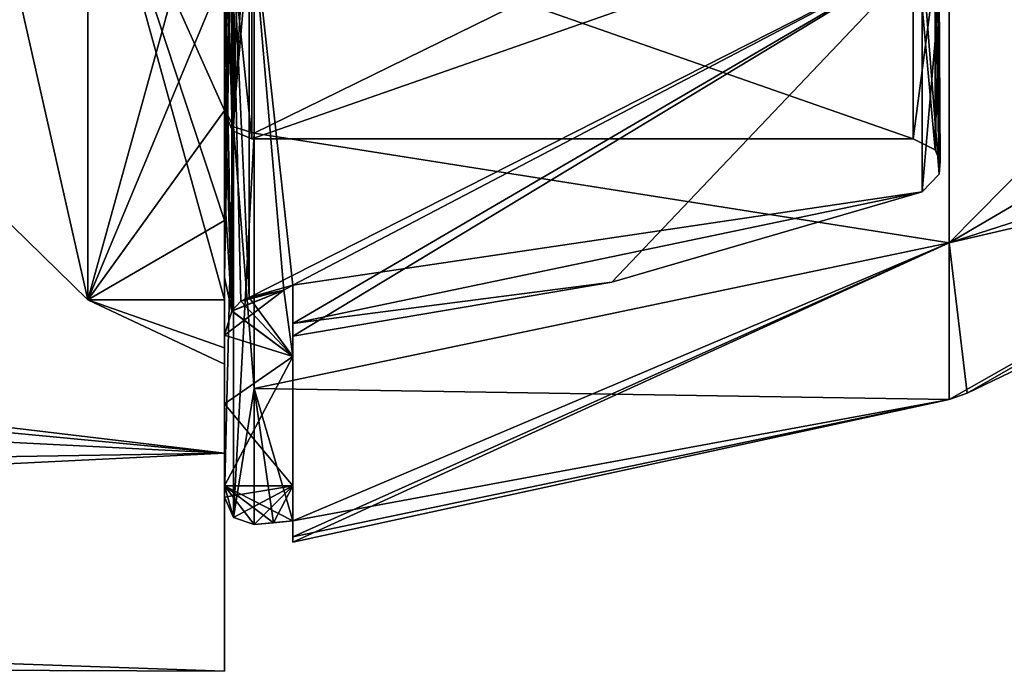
# Model space of a CAD drawing. Header units: millimetres. Extents: x -25 to 87, y -149 to 296.
# Tile 31 of 256: x 55 to 62, y 32 to 37. Entities that reach past the tile are written whole.
import ezdxf

# ---------------------------------------------------------------- set-up
doc = ezdxf.new("R2010")
doc.units = ezdxf.units.MM
doc.header["$LTSCALE"] = 65.185185
for name, color, linetype in [('100', 7, 'CONTINUOUS'), ('101', 7, 'CONTINUOUS'), ('102', 7, 'CONTINUOUS'), ('103', 7, 'CONTINUOUS'), ('104', 7, 'CONTINUOUS'), ('105', 7, 'CONTINUOUS'), ('106', 7, 'CONTINUOUS'), ('107', 7, 'CONTINUOUS'), ('378', 7, 'CONTINUOUS'), ('379', 7, 'CONTINUOUS'), ('388', 7, 'CONTINUOUS'), ('389', 7, 'CONTINUOUS'), ('4', 7, 'CONTINUOUS'), ('6', 7, 'CONTINUOUS'), ('7', 7, 'CONTINUOUS'), ('87', 7, 'CONTINUOUS'), ('91', 7, 'CONTINUOUS'), ('93', 7, 'CONTINUOUS'), ('94', 7, 'CONTINUOUS'), ('95', 7, 'CONTINUOUS'), ('96', 7, 'CONTINUOUS'), ('97', 7, 'CONTINUOUS'), ('98', 7, 'CONTINUOUS'), ('99', 7, 'CONTINUOUS')]:
    doc.layers.add(name, color=color, linetype=linetype)

msp = doc.modelspace()

# ---------------------------------------------------------------- linework, layer by layer
at = {"layer": '100', "linetype": 'CONTINUOUS'}
for points in [[(56.6812, 34.7376, -3.4131), (56.6812, 37.742, -10.5999), (56.5521, 37.5865, -10.4875), (56.6812, 34.7376, -3.4131)], [(56.6812, 37.742, 10.5999), (56.6812, 34.7376, 3.4131), (56.5521, 37.5865, 10.4875), (56.6812, 37.742, 10.5999)], [(56.5526, 34.6373, 3.2182), (56.5, 37.351, 10.3784), (56.5521, 37.5865, 10.4875), (56.5526, 34.6373, 3.2182)], [(56.5, 37.351, -10.3784), (56.5, 36.3365, -8.6562), (56.5521, 37.5865, -10.4875), (56.5, 37.351, -10.3784)], [(56.5, 36.3365, -8.6562), (56.5, 35.5108, -6.8359), (56.5521, 37.5865, -10.4875), (56.5, 36.3365, -8.6562)], [(56.5, 35.5108, -6.8359), (56.5, 34.8832, -4.938), (56.5521, 37.5865, -10.4875), (56.5, 35.5108, -6.8359)], [(56.5521, 37.5865, -10.4875), (56.5, 34.8832, -4.938), (56.5526, 34.6373, -3.2182), (56.5521, 37.5865, -10.4875)], [(56.6812, 34.7376, -3.4131), (56.5521, 37.5865, -10.4875), (56.6201, 34.7105, -3.3529), (56.6812, 34.7376, -3.4131)], [(56.5521, 37.5865, 10.4875), (56.6812, 34.7376, 3.4131), (56.6201, 34.7105, 3.3529), (56.5521, 37.5865, 10.4875)], [(56.5526, 34.6373, 3.2182), (56.5521, 37.5865, 10.4875), (56.5537, 34.639, 3.221), (56.5526, 34.6373, 3.2182)], [(56.5537, 34.639, 3.221), (56.5521, 37.5865, 10.4875), (56.6201, 34.7105, 3.3529), (56.5537, 34.639, 3.221)], [(56.5521, 37.5865, -10.4875), (56.5526, 34.6373, -3.2182), (56.5537, 34.6391, -3.2211), (56.5521, 37.5865, -10.4875)], [(56.6201, 34.7105, -3.3529), (56.5521, 37.5865, -10.4875), (56.5537, 34.6391, -3.2211), (56.6201, 34.7105, -3.3529)], [(56.5, 36.3365, 8.6562), (56.5, 37.351, 10.3784), (56.5526, 34.6373, 3.2182), (56.5, 36.3365, 8.6562)], [(56.5, 35.5108, 6.8359), (56.5, 36.3365, 8.6562), (56.5526, 34.6373, 3.2182), (56.5, 35.5108, 6.8359)], [(56.5, 34.8832, 4.938), (56.5, 35.5108, 6.8359), (56.5526, 34.6373, 3.2182), (56.5, 34.8832, 4.938)], [(56.5, 34.461, 2.9843), (56.5, 34.8832, 4.938), (56.5526, 34.6373, 3.2182), (56.5, 34.461, 2.9843)], [(56.5, 34.8832, -4.938), (56.5, 34.461, -2.9843), (56.5526, 34.6373, -3.2182), (56.5, 34.8832, -4.938)]]:
    msp.add_3dface(points, dxfattribs=at)
at = {"layer": '101', "linetype": 'CONTINUOUS'}
for points in [[(61.5433, 35.9), (61.5433, 37.5934, -7.4194), (61.7039, 35.8192), (61.5433, 35.9)], [(61.7039, 35.8192), (61.5433, 37.5934, -7.4194), (61.7039, 37.127, -6.5748), (61.7039, 35.8192)], [(61.6102, 37.2434, -7.588), (61.6102, 35.5115), (61.7346, 36.9629, -6.6428), (61.6102, 37.2434, -7.588)], [(61.7039, 35.8192), (61.7039, 37.127, -6.5748), (61.7404, 35.7339), (61.7039, 35.8192)], [(61.7404, 35.7339), (61.7039, 37.127, -6.5748), (61.7346, 35.6416), (61.7404, 35.7339)], [(61.7346, 35.6416), (61.7039, 37.127, -6.5748), (61.7346, 36.9629, -6.6428), (61.7346, 35.6416)], [(61.6102, 35.5115), (61.7346, 35.6416), (61.7346, 36.9629, -6.6428), (61.6102, 35.5115)]]:
    msp.add_3dface(points, dxfattribs=at)
at = {"layer": '102', "linetype": 'CONTINUOUS'}
for points in [[(61.5433, 37.5934, 7.4194), (61.5433, 35.9), (61.7039, 37.127, 6.5748), (61.5433, 37.5934, 7.4194)], [(61.6102, 35.5115), (61.6102, 37.2434, 7.588), (61.7346, 35.6416), (61.6102, 35.5115)], [(61.7346, 35.6416), (61.6102, 37.2434, 7.588), (61.7346, 36.9629, 6.6428), (61.7346, 35.6416)], [(61.5433, 35.9), (61.7039, 35.8192), (61.7039, 37.127, 6.5748), (61.5433, 35.9)], [(61.7039, 37.127, 6.5748), (61.7039, 35.8192), (61.7346, 36.9629, 6.6428), (61.7039, 37.127, 6.5748)], [(61.7039, 35.8192), (61.7404, 35.7339), (61.7346, 36.9629, 6.6428), (61.7039, 35.8192)], [(61.7404, 35.7339), (61.7346, 35.6416), (61.7346, 36.9629, 6.6428), (61.7404, 35.7339)]]:
    msp.add_3dface(points, dxfattribs=at)
at = {"layer": '103', "linetype": 'CONTINUOUS'}
for points in [[(56.5, 36.1), (56.5, 37.7706, -7.3264), (56.5586, 35.9586), (56.5, 36.1)], [(56.5586, 35.9586), (56.5, 37.7706, -7.3264), (56.5586, 37.2558, -6.5215), (56.5586, 35.9586)], [(56.7, 37.5934, -7.4194), (56.7, 35.9), (56.5586, 37.2558, -6.5215), (56.7, 37.5934, -7.4194)], [(56.7, 35.9), (56.5586, 35.9586), (56.5586, 37.2558, -6.5215), (56.7, 35.9)]]:
    msp.add_3dface(points, dxfattribs=at)
at = {"layer": '104', "linetype": 'CONTINUOUS'}
for points in [[(56.5, 37.7706, 7.3264), (56.5, 36.1), (56.5586, 37.2558, 6.5215), (56.5, 37.7706, 7.3264)], [(56.7, 35.9), (56.7, 37.5934, 7.4194), (56.5586, 35.9586), (56.7, 35.9)], [(56.5586, 35.9586), (56.7, 37.5934, 7.4194), (56.5586, 37.2558, 6.5215), (56.5586, 35.9586)], [(56.5, 36.1), (56.5586, 35.9586), (56.5586, 37.2558, 6.5215), (56.5, 36.1)]]:
    msp.add_3dface(points, dxfattribs=at)
at = {"layer": '105', "linetype": 'CONTINUOUS'}
for points in [[(57, 34.5475, -1.8597), (57, 34.827, -3.7007), (57, 34.3062, -2.8383), (57, 34.5475, -1.8597)], [(57, 34.827, 3.7007), (57, 34.5475, 1.8597), (57, 34.3062, 2.8383), (57, 34.827, 3.7007)], [(57, 32.9847, -1.2524), (57, 32.9456), (57, 34.5475, -1.8597), (57, 32.9847, -1.2524)], [(57, 32.9847, -1.2524), (57, 34.5475, -1.8597), (57, 33.3572, -2.5), (57, 32.9847, -1.2524)], [(57, 32.9456), (57, 34.4541), (57, 34.5475, -1.8597), (57, 32.9456)], [(57, 32.9847, 1.2524), (57, 33.102, 2.5), (57, 34.5475, 1.8597), (57, 32.9847, 1.2524)], [(57, 34.4541), (57, 32.9847, 1.2524), (57, 34.5475, 1.8597), (57, 34.4541)], [(57, 34.5475, 1.8597), (57, 33.102, 2.5), (57, 33.3572, 2.5), (57, 34.5475, 1.8597)], [(57, 33.3572, -2.5), (57, 34.5475, -1.8597), (57, 34.3062, -2.8383), (57, 33.3572, -2.5)], [(57, 34.3062, 2.8383), (57, 34.5475, 1.8597), (57, 33.3572, 2.5), (57, 34.3062, 2.8383)], [(57, 32.9456), (57, 32.9847, 1.2524), (57, 34.4541), (57, 32.9456)], [(57, 33.102, -2.5), (57, 32.9847, -1.2524), (57, 33.3572, -2.5), (57, 33.102, -2.5)]]:
    msp.add_3dface(points, dxfattribs=at)
at = {"layer": '106', "linetype": 'CONTINUOUS'}
for points in [[(56.5, 33.2755, 2.5), (56.5, 33.3572, 2.5), (57, 33.3572, 2.5), (56.5, 33.2755, 2.5)], [(56.565, 33.1267, 2.5), (56.5, 33.2755, 2.5), (57, 33.3572, 2.5), (56.565, 33.1267, 2.5)], [(56.7179, 33.0747, 2.5), (56.565, 33.1267, 2.5), (57, 33.3572, 2.5), (56.7179, 33.0747, 2.5)], [(56.859, 33.0879, 2.5), (56.7179, 33.0747, 2.5), (57, 33.3572, 2.5), (56.859, 33.0879, 2.5)], [(57, 33.102, 2.5), (56.859, 33.0879, 2.5), (57, 33.3572, 2.5), (57, 33.102, 2.5)]]:
    msp.add_3dface(points, dxfattribs=at)
at = {"layer": '107', "linetype": 'CONTINUOUS'}
for points in [[(56.5, 33.3572, -2.5), (56.5, 33.2755, -2.5), (56.565, 33.1267, -2.5), (56.5, 33.3572, -2.5)], [(56.5, 33.3572, -2.5), (56.7179, 33.0747, -2.5), (56.859, 33.0879, -2.5), (56.5, 33.3572, -2.5)], [(56.7179, 33.0747, -2.5), (56.5, 33.3572, -2.5), (56.565, 33.1267, -2.5), (56.7179, 33.0747, -2.5)], [(56.5, 33.3572, -2.5), (56.859, 33.0879, -2.5), (57, 33.102, -2.5), (56.5, 33.3572, -2.5)], [(56.5, 33.3572, -2.5), (57, 33.102, -2.5), (57, 33.3572, -2.5), (56.5, 33.3572, -2.5)]]:
    msp.add_3dface(points, dxfattribs=at)
at = {"layer": '378', "linetype": 'CONTINUOUS'}
for points in [[(56.5, 34.461, -2.9843), (56.9335, 34.7922, -3.5634), (56.5526, 34.6373, -3.2182), (56.5, 34.461, -2.9843)], [(56.9335, 34.7922, -3.5634), (56.5, 34.461, -2.9843), (57, 34.3062, -2.8383), (56.9335, 34.7922, -3.5634)], [(56.5526, 34.6373, -3.2182), (56.9335, 34.7922, -3.5634), (56.5537, 34.6391, -3.2211), (56.5526, 34.6373, -3.2182)], [(56.9335, 34.7922, -3.5634), (56.6201, 34.7105, -3.3529), (56.5537, 34.6391, -3.2211), (56.9335, 34.7922, -3.5634)], [(56.9335, 34.7922, -3.5634), (56.6812, 34.7376, -3.4131), (56.6201, 34.7105, -3.3529), (56.9335, 34.7922, -3.5634)], [(57, 34.827, -3.7007), (56.9335, 34.7922, -3.5634), (57, 34.3062, -2.8383), (57, 34.827, -3.7007)], [(56.5, 34.461, -2.9843), (56.5, 33.9599, -2.6264), (57, 34.3062, -2.8383), (56.5, 34.461, -2.9843)], [(56.5, 33.9599, -2.6264), (56.5, 33.3572, -2.5), (57, 34.3062, -2.8383), (56.5, 33.9599, -2.6264)], [(56.5, 33.3572, -2.5), (57, 33.3572, -2.5), (57, 34.3062, -2.8383), (56.5, 33.3572, -2.5)]]:
    msp.add_3dface(points, dxfattribs=at)
at = {"layer": '379', "linetype": 'CONTINUOUS'}
for points in [[(56.6812, 34.7376, 3.4131), (56.9334, 34.7922, 3.5633), (57, 34.3062, 2.8383), (56.6812, 34.7376, 3.4131)], [(56.9334, 34.7922, 3.5633), (57, 34.827, 3.7007), (57, 34.3062, 2.8383), (56.9334, 34.7922, 3.5633)], [(56.5537, 34.639, 3.221), (56.6201, 34.7105, 3.3529), (57, 34.3062, 2.8383), (56.5537, 34.639, 3.221)], [(56.6201, 34.7105, 3.3529), (56.6812, 34.7376, 3.4131), (57, 34.3062, 2.8383), (56.6201, 34.7105, 3.3529)], [(56.5, 34.461, 2.9843), (56.5526, 34.6373, 3.2182), (57, 34.3062, 2.8383), (56.5, 34.461, 2.9843)], [(56.5526, 34.6373, 3.2182), (56.5537, 34.639, 3.221), (57, 34.3062, 2.8383), (56.5526, 34.6373, 3.2182)], [(56.5, 33.9599, 2.6264), (56.5, 34.461, 2.9843), (57, 34.3062, 2.8383), (56.5, 33.9599, 2.6264)], [(56.5, 33.9599, 2.6264), (57, 34.3062, 2.8383), (57, 33.3572, 2.5), (56.5, 33.9599, 2.6264)], [(56.5, 33.3572, 2.5), (56.5, 33.9599, 2.6264), (57, 33.3572, 2.5), (56.5, 33.3572, 2.5)]]:
    msp.add_3dface(points, dxfattribs=at)
at = {"layer": '388', "linetype": 'CONTINUOUS'}
for points in [[(56.5, 38.3178, -7.0631), (56.5, 36.7072), (56.6, 38.4767, -6.994), (56.5, 38.3178, -7.0631)], [(56.6, 38.4767, -6.994), (56.5, 36.7072), (56.5268, 36.8072), (56.6, 38.4767, -6.994)]]:
    msp.add_3dface(points, dxfattribs=at)
at = {"layer": '389', "linetype": 'CONTINUOUS'}
msp.add_3dface([(56.5, 36.7072), (56.5, 38.3178, 7.0631), (56.5268, 36.8072), (56.5, 36.7072)], dxfattribs=at)
at = {"layer": '4', "color": 7, "linetype": 'CONTINUOUS', "true_color": 0x0833a0}
for points in [[(56.5, 36.1215, -10.5083), (56.5, 38.1506, -14.849), (56.5, 42.0517, -16.5965), (56.5, 36.1215, -10.5083)], [(56.5, 42.0517, 16.5965), (56.5, 38.1506, 14.849), (56.5, 36.1215, 10.5083), (56.5, 42.0517, 16.5965)], [(56.5, 33.5986, -8.0366), (56.5, 38.1506, -14.849), (56.5, 36.1215, -10.5083), (56.5, 33.5986, -8.0366)], [(56.5, 38.1506, 14.849), (56.5, 33.5986, 8.0366), (56.5, 36.1215, 10.5083), (56.5, 38.1506, 14.849)], [(56.5, 36.3365, 8.6562), (56.5, 37.1237, 9.9753), (56.5, 37.351, 10.3784), (56.5, 36.3365, 8.6562)], [(56.5, 37.351, -10.3784), (56.5, 37.1237, -9.9753), (56.5, 36.3365, -8.6562), (56.5, 37.351, -10.3784)], [(56.5, 36.1069, 8.1354), (56.5, 37.1237, 9.9753), (56.5, 36.3365, 8.6562), (56.5, 36.1069, 8.1354)], [(56.5, 37.1237, -9.9753), (56.5, 36.1069, -8.1354), (56.5, 36.3365, -8.6562), (56.5, 37.1237, -9.9753)], [(56.5, 35.5108, 6.8359), (56.5, 36.1069, 8.1354), (56.5, 36.3365, 8.6562), (56.5, 35.5108, 6.8359)], [(56.5, 36.3365, -8.6562), (56.5, 36.1069, -8.1354), (56.5, 35.5108, -6.8359), (56.5, 36.3365, -8.6562)], [(56.5, 33.2755, -2.5), (56.5, 33.5986, -8.0366), (56.5, 36.1215, -10.5083), (56.5, 33.2755, -2.5)], [(56.5, 36.1215, 10.5083), (56.5, 33.5986, 8.0366), (56.5, 33.2755, 2.5), (56.5, 36.1215, 10.5083)], [(56.5, 35.3022, 6.1929), (56.5, 36.1069, 8.1354), (56.5, 35.5108, 6.8359), (56.5, 35.3022, 6.1929)], [(56.5, 36.1069, -8.1354), (56.5, 35.3022, -6.1929), (56.5, 35.5108, -6.8359), (56.5, 36.1069, -8.1354)], [(56.5, 34.8832, 4.938), (56.5, 35.3022, 6.1929), (56.5, 35.5108, 6.8359), (56.5, 34.8832, 4.938)], [(56.5, 35.5108, -6.8359), (56.5, 35.3022, -6.1929), (56.5, 34.8832, -4.938), (56.5, 35.5108, -6.8359)], [(56.5, 34.72, 4.1719), (56.5, 35.3022, 6.1929), (56.5, 34.8832, 4.938), (56.5, 34.72, 4.1719)], [(56.5, 35.3022, -6.1929), (56.5, 34.72, -4.1719), (56.5, 34.8832, -4.938), (56.5, 35.3022, -6.1929)], [(56.5, 34.461, 2.9843), (56.5, 34.72, 4.1719), (56.5, 34.8832, 4.938), (56.5, 34.461, 2.9843)], [(56.5, 34.8832, -4.938), (56.5, 34.72, -4.1719), (56.5, 34.461, -2.9843), (56.5, 34.8832, -4.938)], [(56.5, 34.25), (56.5, 34.72, 4.1719), (56.5, 34.461, 2.9843), (56.5, 34.25)], [(56.5, 34.72, -4.1719), (56.5, 34.3679, -2.0996), (56.5, 34.461, -2.9843), (56.5, 34.72, -4.1719)], [(56.5, 33.9599, 2.6264), (56.5, 34.25), (56.5, 34.461, 2.9843), (56.5, 33.9599, 2.6264)], [(56.5, 34.461, -2.9843), (56.5, 34.3679, -2.0996), (56.5, 33.9599, -2.6264), (56.5, 34.461, -2.9843)], [(56.5, 34.3679, -2.0996), (56.5, 34.25), (56.5, 33.9599, 2.6264), (56.5, 34.3679, -2.0996)], [(56.5, 34.3679, -2.0996), (56.5, 33.9599, 2.6264), (56.5, 33.9599, -2.6264), (56.5, 34.3679, -2.0996)], [(56.5, 33.9599, 2.6264), (56.5, 33.3572, 2.5), (56.5, 33.9599, -2.6264), (56.5, 33.9599, 2.6264)], [(56.5, 33.9599, -2.6264), (56.5, 33.3572, 2.5), (56.5, 33.3572, -2.5), (56.5, 33.9599, -2.6264)], [(56.5, 32), (56.5, 33.5986, -8.0366), (56.5, 33.2755, -2.5), (56.5, 32)], [(56.5, 33.5986, 8.0366), (56.5, 32), (56.5, 33.2755, 2.5), (56.5, 33.5986, 8.0366)], [(56.5, 33.2755, 2.5), (56.5, 33.2755, -2.5), (56.5, 33.3572, -2.5), (56.5, 33.2755, 2.5)], [(56.5, 33.3572, 2.5), (56.5, 33.2755, 2.5), (56.5, 33.3572, -2.5), (56.5, 33.3572, 2.5)], [(56.5, 32), (56.5, 33.2755, -2.5), (56.5, 33.2755, 2.5), (56.5, 32)]]:
    msp.add_3dface(points, dxfattribs=at)
at = {"layer": '6', "color": 7, "linetype": 'CONTINUOUS', "true_color": 0x0833a0}
for points in [[(54.5, 39.1227, -11.0672), (54.5, 35.695, -3.9494), (55.5, 38.3409, -11.6907), (54.5, 39.1227, -11.0672)], [(54.5, 35.695, 3.9494), (54.5, 39.1227, 11.0672), (55.5, 34.72, 4.1719), (54.5, 35.695, 3.9494)], [(55.5, 34.72, 4.1719), (54.5, 39.1227, 11.0672), (55.5, 38.3409, 11.6907), (55.5, 34.72, 4.1719)], [(55.5, 38.3409, -11.6907), (54.5, 35.695, -3.9494), (55.5, 34.72, -4.1719), (55.5, 38.3409, -11.6907)], [(54.5, 35.695, -3.9494), (54.5, 35.695, 3.9494), (55.5, 34.72, -4.1719), (54.5, 35.695, -3.9494)], [(55.5, 34.72, -4.1719), (54.5, 35.695, 3.9494), (55.5, 34.72, 4.1719), (55.5, 34.72, -4.1719)]]:
    msp.add_3dface(points, dxfattribs=at)
at = {"layer": '7', "color": 7, "linetype": 'CONTINUOUS', "true_color": 0x0833a0}
for points in [[(56.5, 37.1237, 9.9753), (56.5, 36.1069, 8.1354), (55.5, 38.3409, 11.6907), (56.5, 37.1237, 9.9753)], [(56.5, 36.1069, 8.1354), (56.5, 35.3022, 6.1929), (55.5, 38.3409, 11.6907), (56.5, 36.1069, 8.1354)], [(56.5, 35.3022, 6.1929), (56.5, 34.72, 4.1719), (55.5, 38.3409, 11.6907), (56.5, 35.3022, 6.1929)], [(56.5, 34.72, 4.1719), (55.5, 34.72, 4.1719), (55.5, 38.3409, 11.6907), (56.5, 34.72, 4.1719)], [(56.5, 37.1237, -9.9753), (56.5, 38.3409, -11.6907), (55.5, 34.72, -4.1719), (56.5, 37.1237, -9.9753)], [(56.5, 38.3409, -11.6907), (55.5, 38.3409, -11.6907), (55.5, 34.72, -4.1719), (56.5, 38.3409, -11.6907)], [(56.5, 36.1069, -8.1354), (56.5, 37.1237, -9.9753), (55.5, 34.72, -4.1719), (56.5, 36.1069, -8.1354)], [(56.5, 35.3022, -6.1929), (56.5, 36.1069, -8.1354), (55.5, 34.72, -4.1719), (56.5, 35.3022, -6.1929)], [(56.5, 34.72, -4.1719), (56.5, 35.3022, -6.1929), (55.5, 34.72, -4.1719), (56.5, 34.72, -4.1719)], [(56.5, 34.72, 4.1719), (56.5, 34.25), (55.5, 34.72, 4.1719), (56.5, 34.72, 4.1719)], [(56.5, 34.25), (56.5, 34.3679, -2.0996), (55.5, 34.72, 4.1719), (56.5, 34.25)], [(56.5, 34.3679, -2.0996), (56.5, 34.72, -4.1719), (55.5, 34.72, 4.1719), (56.5, 34.3679, -2.0996)], [(56.5, 34.72, -4.1719), (55.5, 34.72, -4.1719), (55.5, 34.72, 4.1719), (56.5, 34.72, -4.1719)]]:
    msp.add_3dface(points, dxfattribs=at)
at = {"layer": '87', "linetype": 'CONTINUOUS'}
for points in [[(56.5, 38.1506, -14.849), (56.5, 33.5986, -8.0366), (18.8124, 38.092, -14.7903), (56.5, 38.1506, -14.849)], [(22.2984, 35.3296, 11.3471), (56.5, 38.1506, 14.849), (20.1071, 37.0661, 13.6788), (22.2984, 35.3296, 11.3471)], [(56.5, 33.5986, 8.0366), (56.5, 38.1506, 14.849), (22.2984, 35.3296, 11.3471), (56.5, 33.5986, 8.0366)], [(18.8124, 38.092, -14.7903), (56.5, 33.5986, -8.0366), (20.1077, 37.0656, -13.6783), (18.8124, 38.092, -14.7903)], [(20.1077, 37.0656, -13.6783), (56.5, 33.5986, -8.0366), (22.2988, 35.3292, -11.3466), (20.1077, 37.0656, -13.6783)], [(25.1178, 33.0954, 6.6937), (56.5, 33.5986, 8.0366), (22.2984, 35.3296, 11.3471), (25.1178, 33.0954, 6.6937)], [(22.2988, 35.3292, -11.3466), (56.5, 33.5986, -8.0366), (25.118, 33.0951, -6.693), (22.2988, 35.3292, -11.3466)], [(26.3537, 32.1159, 2.2035), (56.5, 33.5986, 8.0366), (25.1178, 33.0954, 6.6937), (26.3537, 32.1159, 2.2035)], [(56.5, 33.5986, -8.0366), (56.5, 32), (25.118, 33.0951, -6.693), (56.5, 33.5986, -8.0366)], [(56.5, 32), (56.5, 33.5986, 8.0366), (26.3537, 32.1159, 2.2035), (56.5, 32)], [(25.118, 33.0951, -6.693), (56.5, 32), (26.3538, 32.1159, -2.2029), (25.118, 33.0951, -6.693)], [(26.3538, 32.1159, -2.2029), (56.5, 32), (26.3537, 32.1159, 2.2035), (26.3538, 32.1159, -2.2029)]]:
    msp.add_3dface(points, dxfattribs=at)
at = {"layer": '91', "linetype": 'CONTINUOUS'}
for points in [[(56.7179, 38.601, -13.9977), (61.806, 38.4389, -12.2182), (56.7179, 35.941, -10.5952), (56.7179, 38.601, -13.9977)], [(61.806, 38.4389, -12.2182), (61.806, 35.1382, -6.5012), (56.7179, 35.941, -10.5952), (61.806, 38.4389, -12.2182)], [(61.806, 38.4389, -12.2182), (66.5, 37.8902, -7.2764), (61.806, 35.1382, -6.5012), (61.806, 38.4389, -12.2182)], [(66.5, 37.8902, -7.2764), (66.5, 36.65, -3.7319), (61.806, 35.1382, -6.5012), (66.5, 37.8902, -7.2764)], [(66.5, 36.65, -3.7319), (66.5, 36.2295), (61.806, 35.1382, -6.5012), (66.5, 36.65, -3.7319)], [(61.806, 35.1382, -6.5012), (66.5, 36.2295), (61.9401, 34.0377), (61.806, 35.1382, -6.5012)], [(56.7179, 35.941, -10.5952), (61.806, 35.1382, -6.5012), (56.7179, 34.07, -6.7026), (56.7179, 35.941, -10.5952)], [(61.806, 35.1382, -6.5012), (61.806, 33.9918), (56.7179, 34.07, -6.7026), (61.806, 35.1382, -6.5012)], [(61.806, 33.9918), (61.806, 35.1382, -6.5012), (61.9401, 34.0377), (61.806, 33.9918)], [(56.7179, 34.07, -6.7026), (61.806, 33.9918), (57, 33.102, -2.5), (56.7179, 34.07, -6.7026)], [(56.7179, 33.0747, -2.5), (56.7179, 34.07, -6.7026), (56.859, 33.0879, -2.5), (56.7179, 33.0747, -2.5)], [(56.859, 33.0879, -2.5), (56.7179, 34.07, -6.7026), (57, 33.102, -2.5), (56.859, 33.0879, -2.5)], [(57, 33.102, -2.5), (61.806, 33.9918), (57, 32.9847, -1.2524), (57, 33.102, -2.5)], [(57, 32.9847, -1.2524), (61.806, 33.9918), (57, 32.9456), (57, 32.9847, -1.2524)]]:
    msp.add_3dface(points, dxfattribs=at)
at = {"layer": '93', "linetype": 'CONTINUOUS'}
for points in [[(66.5, 37.8902, 7.2764), (66.5, 39.8884, 10.4563), (61.806, 35.1382, 6.5012), (66.5, 37.8902, 7.2764)], [(61.806, 35.1382, 6.5012), (66.5, 39.8884, 10.4563), (61.806, 38.4389, 12.2182), (61.806, 35.1382, 6.5012)], [(56.7179, 35.941, 10.5952), (61.806, 38.4389, 12.2182), (56.7179, 38.601, 13.9977), (56.7179, 35.941, 10.5952)], [(61.806, 35.1382, 6.5012), (61.806, 38.4389, 12.2182), (56.7179, 35.941, 10.5952), (61.806, 35.1382, 6.5012)], [(66.5, 36.65, 3.7319), (66.5, 37.8902, 7.2764), (61.806, 35.1382, 6.5012), (66.5, 36.65, 3.7319)], [(61.806, 33.9918), (61.9401, 34.0377), (66.5, 36.65, 3.7319), (61.806, 33.9918)], [(61.806, 33.9918), (66.5, 36.65, 3.7319), (61.806, 35.1382, 6.5012), (61.806, 33.9918)], [(61.9401, 34.0377), (66.5, 36.2295), (66.5, 36.65, 3.7319), (61.9401, 34.0377)], [(56.7179, 34.07, 6.7026), (61.806, 35.1382, 6.5012), (56.7179, 35.941, 10.5952), (56.7179, 34.07, 6.7026)], [(57, 33.102, 2.5), (61.806, 35.1382, 6.5012), (56.7179, 34.07, 6.7026), (57, 33.102, 2.5)], [(57, 32.9456), (61.806, 33.9918), (61.806, 35.1382, 6.5012), (57, 32.9456)], [(57, 32.9456), (61.806, 35.1382, 6.5012), (57, 32.9847, 1.2524), (57, 32.9456)], [(57, 32.9847, 1.2524), (61.806, 35.1382, 6.5012), (57, 33.102, 2.5), (57, 32.9847, 1.2524)], [(56.7179, 33.0747, 2.5), (57, 33.102, 2.5), (56.7179, 34.07, 6.7026), (56.7179, 33.0747, 2.5)], [(56.859, 33.0879, 2.5), (57, 33.102, 2.5), (56.7179, 33.0747, 2.5), (56.859, 33.0879, 2.5)]]:
    msp.add_3dface(points, dxfattribs=at)
at = {"layer": '94', "linetype": 'CONTINUOUS'}
for points in [[(56.6812, 37.742, -10.5999), (56.6812, 34.7376, -3.4131), (61.6102, 37.2434, -7.588), (56.6812, 37.742, -10.5999)], [(56.6812, 34.7376, -3.4131), (57, 34.827, -3.7007), (61.6102, 37.2434, -7.588), (56.6812, 34.7376, -3.4131)], [(61.6102, 37.2434, -7.588), (57, 34.827, -3.7007), (57, 34.5475, -1.8597), (61.6102, 37.2434, -7.588)], [(59.3357, 34.8494), (61.6102, 37.2434, -7.588), (57, 34.4541), (59.3357, 34.8494)], [(57, 34.4541), (61.6102, 37.2434, -7.588), (57, 34.5475, -1.8597), (57, 34.4541)], [(61.6102, 35.5115), (61.6102, 37.2434, -7.588), (59.3357, 34.8494), (61.6102, 35.5115)], [(56.9335, 34.7922, -3.5634), (57, 34.827, -3.7007), (56.6812, 34.7376, -3.4131), (56.9335, 34.7922, -3.5634)]]:
    msp.add_3dface(points, dxfattribs=at)
at = {"layer": '95', "linetype": 'CONTINUOUS'}
for points in [[(56.7, 35.9), (56.7, 37.5934, -7.4194), (61.5433, 35.9), (56.7, 35.9)], [(61.5433, 35.9), (56.7, 37.5934, -7.4194), (61.5433, 37.5934, -7.4194), (61.5433, 35.9)]]:
    msp.add_3dface(points, dxfattribs=at)
at = {"layer": '96', "linetype": 'CONTINUOUS'}
for points in [[(56.5, 37.7706, -7.3264), (56.5, 36.1), (56.5, 38.3178, -7.0631), (56.5, 37.7706, -7.3264)], [(56.5, 36.1), (56.5, 36.7072), (56.5, 38.3178, -7.0631), (56.5, 36.1)], [(56.5, 36.7072), (56.5, 37.7706, 7.3264), (56.5, 38.3178, 7.0631), (56.5, 36.7072)], [(56.5, 36.1), (56.5, 37.7706, 7.3264), (56.5, 36.7072), (56.5, 36.1)]]:
    msp.add_3dface(points, dxfattribs=at)
at = {"layer": '97', "linetype": 'CONTINUOUS'}
for points in [[(56.6812, 37.742, 10.5999), (61.6102, 37.2434, 7.588), (57, 34.827, 3.7007), (56.6812, 37.742, 10.5999)], [(56.6812, 34.7376, 3.4131), (56.6812, 37.742, 10.5999), (56.9334, 34.7922, 3.5633), (56.6812, 34.7376, 3.4131)], [(56.9334, 34.7922, 3.5633), (56.6812, 37.742, 10.5999), (57, 34.827, 3.7007), (56.9334, 34.7922, 3.5633)], [(61.6102, 37.2434, 7.588), (61.6102, 35.5115), (57, 34.827, 3.7007), (61.6102, 37.2434, 7.588)], [(61.6102, 35.5115), (59.3357, 34.8494), (57, 34.5475, 1.8597), (61.6102, 35.5115)], [(57, 34.827, 3.7007), (61.6102, 35.5115), (57, 34.5475, 1.8597), (57, 34.827, 3.7007)], [(59.3357, 34.8494), (57, 34.4541), (57, 34.5475, 1.8597), (59.3357, 34.8494)]]:
    msp.add_3dface(points, dxfattribs=at)
at = {"layer": '98', "linetype": 'CONTINUOUS'}
for points in [[(56.7, 35.9), (61.5433, 35.9), (61.5433, 37.5934, 7.4194), (56.7, 35.9)], [(56.7, 37.5934, 7.4194), (56.7, 35.9), (61.5433, 37.5934, 7.4194), (56.7, 37.5934, 7.4194)]]:
    msp.add_3dface(points, dxfattribs=at)
at = {"layer": '99', "linetype": 'CONTINUOUS'}
for points in [[(56.5, 36.1215, -10.5083), (56.5, 42.0517, -16.5965), (56.565, 41.9593, -16.7123), (56.5, 36.1215, -10.5083)], [(56.5, 42.0517, 16.5965), (56.5, 36.1215, 10.5083), (56.565, 41.9593, 16.7123), (56.5, 42.0517, 16.5965)], [(56.565, 35.9878, -10.5727), (56.5, 36.1215, -10.5083), (56.565, 41.9593, -16.7123), (56.565, 35.9878, -10.5727)], [(56.565, 41.9593, 16.7123), (56.5, 36.1215, 10.5083), (56.565, 35.9878, 10.5727), (56.565, 41.9593, 16.7123)], [(56.7179, 38.601, -13.9977), (56.565, 35.9878, -10.5727), (56.565, 41.9593, -16.7123), (56.7179, 38.601, -13.9977)], [(56.7179, 41.927, 16.7528), (56.565, 41.9593, 16.7123), (56.565, 35.9878, 10.5727), (56.7179, 41.927, 16.7528)], [(56.7179, 38.601, 13.9977), (56.7179, 41.927, 16.7528), (56.565, 35.9878, 10.5727), (56.7179, 38.601, 13.9977)], [(56.7179, 38.601, -13.9977), (56.7179, 35.941, -10.5952), (56.565, 35.9878, -10.5727), (56.7179, 38.601, -13.9977)], [(56.7179, 35.941, 10.5952), (56.7179, 38.601, 13.9977), (56.565, 35.9878, 10.5727), (56.7179, 35.941, 10.5952)], [(56.5, 33.2755, -2.5), (56.5, 36.1215, -10.5083), (56.565, 35.9878, -10.5727), (56.5, 33.2755, -2.5)], [(56.5, 36.1215, 10.5083), (56.5, 33.2755, 2.5), (56.565, 35.9878, 10.5727), (56.5, 36.1215, 10.5083)], [(56.565, 33.1267, -2.5), (56.5, 33.2755, -2.5), (56.565, 35.9878, -10.5727), (56.565, 33.1267, -2.5)], [(56.565, 35.9878, 10.5727), (56.5, 33.2755, 2.5), (56.565, 33.1267, 2.5), (56.565, 35.9878, 10.5727)], [(56.7179, 35.941, -10.5952), (56.7179, 34.07, -6.7026), (56.565, 35.9878, -10.5727), (56.7179, 35.941, -10.5952)], [(56.7179, 34.07, -6.7026), (56.565, 33.1267, -2.5), (56.565, 35.9878, -10.5727), (56.7179, 34.07, -6.7026)], [(56.7179, 35.941, 10.5952), (56.565, 35.9878, 10.5727), (56.565, 33.1267, 2.5), (56.7179, 35.941, 10.5952)], [(56.7179, 34.07, 6.7026), (56.7179, 35.941, 10.5952), (56.565, 33.1267, 2.5), (56.7179, 34.07, 6.7026)], [(56.7179, 34.07, -6.7026), (56.7179, 33.0747, -2.5), (56.565, 33.1267, -2.5), (56.7179, 34.07, -6.7026)], [(56.7179, 33.0747, 2.5), (56.7179, 34.07, 6.7026), (56.565, 33.1267, 2.5), (56.7179, 33.0747, 2.5)]]:
    msp.add_3dface(points, dxfattribs=at)

doc.saveas('drawing.dxf')
